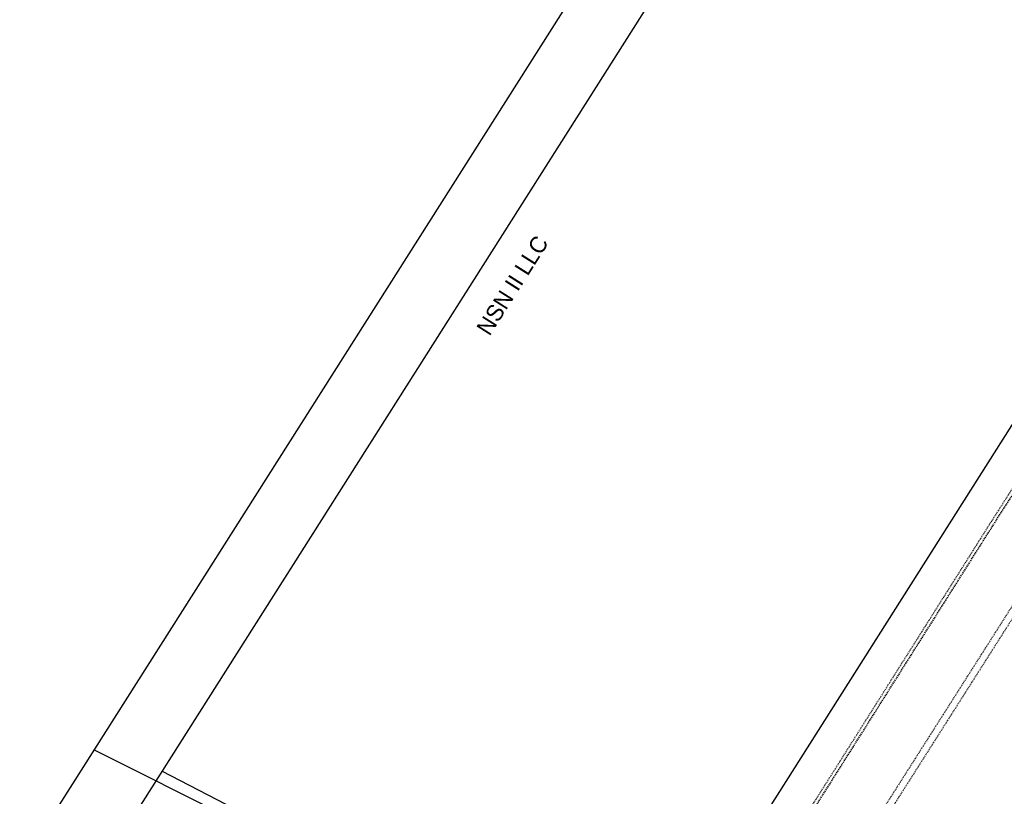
# Model space of a CAD drawing. Header units: feet. Extents: x 2248976 to 2249940, y 437917 to 439150.
# Tile 6 of 14: x 2249298 to 2249441, y 438311 to 438424. Entities that reach past the tile are written whole.
import ezdxf

# ---------------------------------------------------------------- set-up
doc = ezdxf.new("R2010")
doc.units = ezdxf.units.FT
doc.header["$MEASUREMENT"] = 0
for name, pattern in [('OhDOT_USTN1', [0.055, 0.014, -0.041]), ('OhDOT_USTN2', [0.11, 0.069, -0.041]), ('OhDOT_USTN3', [0.22, 0.165, -0.055]), ('rowex', [0]), ('sanex', [0])]:
    doc.linetypes.add(name, pattern=pattern)
for name, color, linetype in [('DR_X_Cells', 151, 'OhDOT_USTN2'), ('GE_P_CL_Text', 7, 'Continuous'), ('PV_X_Curb', 120, 'OhDOT_USTN1'), ('PV_X_EOP', 7, 'OhDOT_USTN3'), ('RW_X_Fee_RW', 6, 'rowex'), ('SH_Border', 7, 'Continuous'), ('UT_X_Sanitary_Line', 3, 'sanex')]:
    doc.layers.add(name, color=color, linetype=linetype)
doc.styles.add('Slanted-Normal', font='font31.shx', dxfattribs={"height": 0.14})

msp = doc.modelspace()

# ---------------------------------------------------------------- linework, layer by layer
at = {"layer": 'DR_X_Cells'}
for p, q in [((2249547.782, 438504.054, 1082.408), (2249420.757, 438304.197, 1083.113)), ((2249548.626, 438503.517, 1082.408), (2249421.601, 438303.66, 1083.113))]:
    msp.add_line(p, q, dxfattribs=at)
at = {"layer": 'PV_X_Curb', "elevation": 1083.133}
msp.add_lwpolyline([(2249400.009, 438288.652), (2249413.608, 438309.736), (2249439.173, 438350.225), (2249463.721, 438388.675), (2249492.537, 438433.75), (2249521.35, 438478.959)], dxfattribs=at)
at = {"layer": 'PV_X_EOP', "elevation": 1083.133}
msp.add_lwpolyline([(2249400.429, 438288.381), (2249414.03, 438309.467), (2249439.595, 438349.957), (2249464.143, 438388.406), (2249492.958, 438433.481), (2249521.757, 438478.666), (2249527.519, 438486.774), (2249527.924, 438486.297), (2249534.326, 438498.023), (2249539.64, 438506.6), (2249541.292, 438505.431), (2249545.569, 438512.27), (2249544.094, 438513.094), (2249548.049, 438517.346)], dxfattribs=at)
at = {"layer": 'RW_X_Fee_RW'}
for p, q in [((2249403.059, 438302.604, 1083.62), (2249485.536, 438432.656, 1083.62)), ((2249370.22, 438287.65, 1083.62), (2249318.657, 438314.224, 1083.62))]:
    msp.add_line(p, q, dxfattribs=at)
at = {"layer": 'SH_Border'}
for p, q in [((2249568.679, 438727.136), (2249204.494, 438152.881)), ((2249571.768, 438713.335), (2249218.295, 438155.97))]:
    msp.add_line(p, q, dxfattribs=at)
at = {"layer": 'UT_X_Sanitary_Line'}
msp.add_line((2249308.802, 438317.356, 1085.603), (2249385.834, 438278.818, 1085.603), dxfattribs=at)

# ---------------------------------------------------------------- texts
at = {"layer": 'GE_P_CL_Text', "insert": (2249345.271, 438348.717), "char_height": 2.4, "width": 87.36758, "attachment_point": 1, "rotation": 57.61767, "style": 'Slanted-Normal'}
msp.add_mtext('\\pxqc;NSN II LLC', dxfattribs=at)

doc.saveas('drawing.dxf')
